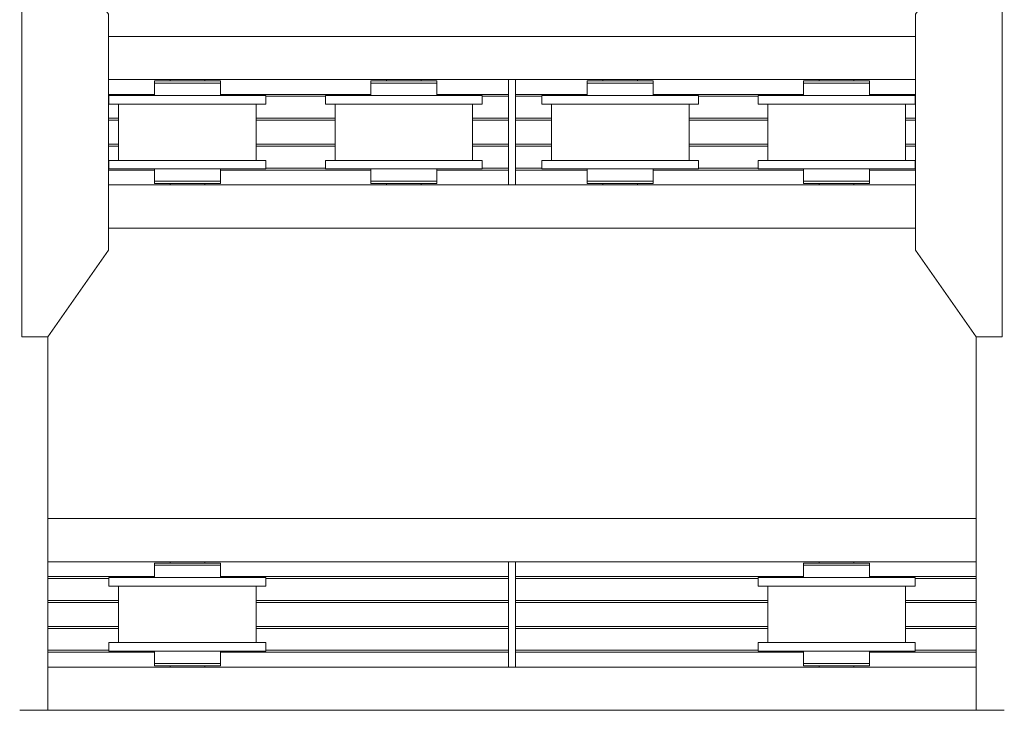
# Model space of a CAD drawing. Header units: millimetres. Extents: x 53746 to 116821, y -810352 to -765802.
# Tile 81 of 256: x 76776 to 79051, y -790285 to -788689. Entities that reach past the tile are written whole.
import ezdxf

# ---------------------------------------------------------------- set-up
doc = ezdxf.new("R2010")
doc.units = ezdxf.units.MM
doc.header["$MEASUREMENT"] = 0
doc.layers.add('Main Cradle', color=7, linetype='Continuous', lineweight=0)
doc.layers.add('Main Cradle Rails', color=7, linetype='Continuous', lineweight=0)

# ---------------------------------------------------------------- blocks, each defined once
blk = doc.blocks.new('*U57')
at = {"layer": 'Main Cradle', "color": 7, "linetype": 'Continuous', "lineweight": 0}
for p, q in [((-7983.3, -650.8), (-8301.7, -650.8)), ((-6436.5, -650.8), (-7983.3, -650.8)), ((-8301.7, -750.8), (-7983.3, -750.8)), ((-8159.1, -753.8), (-8159.1, -750.8)), ((-8079.1, -750.8), (-8079.1, -753.8)), ((-8065.3, -753.8), (-8048.7, -753.8)), ((-8048.7, -753.8), (-8042.9, -753.8)), ((-7983.3, -750.8), (-7377.1, -750.8)), ((-7659.1, -753.8), (-7659.1, -750.8)), ((-7579.1, -750.8), (-7579.1, -753.8)), ((-7565.3, -753.8), (-7548.7, -753.8)), ((-7548.7, -753.8), (-7542.9, -753.8)), ((-7361.1, -750.8), (-6436.5, -750.8)), ((-7159.1, -753.8), (-7159.1, -750.8)), ((-7079.1, -750.8), (-7079.1, -753.8)), ((-7065.3, -753.8), (-7048.7, -753.8)), ((-7048.7, -753.8), (-7042.9, -753.8)), ((-6659.1, -753.8), (-6659.1, -750.8)), ((-6579.1, -750.8), (-6579.1, -753.8)), ((-6565.3, -753.8), (-6548.7, -753.8)), ((-6548.7, -753.8), (-6542.9, -753.8)), ((-8049.8, -787.3), (-8119.1, -787.3)), ((-7619.1, -787.3), (-7688.5, -787.3)), ((-7549.8, -787.3), (-7619.1, -787.3)), ((-7119.1, -787.3), (-7188.5, -787.3)), ((-7049.8, -787.3), (-7119.1, -787.3)), ((-6619.1, -787.3), (-6688.5, -787.3)), ((-6549.8, -787.3), (-6619.1, -787.3)), ((-8278.1, -937.3), (-8278.1, -807.3)), ((-7951.7, -807.3), (-7983.3, -807.3)), ((-7960.1, -807.3), (-7960.1, -937.3)), ((-7937.9, -807.3), (-7951.7, -807.3)), ((-7778.1, -937.3), (-7778.1, -807.3)), ((-7460.1, -807.3), (-7460.1, -937.3)), ((-7437.9, -807.3), (-7451.7, -807.3)), ((-7278.1, -937.3), (-7278.1, -807.3)), ((-6960.1, -807.3), (-6960.1, -937.3)), ((-6937.9, -807.3), (-6951.7, -807.3)), ((-6778.1, -937.3), (-6778.1, -807.3)), ((-6460.1, -807.3), (-6460.1, -937.3)), ((-6437.9, -807.3), (-6451.7, -807.3)), ((-8049.8, -937.3), (-8119.1, -937.3)), ((-7558.3, -937.3), (-7619.1, -937.3)), ((-7549.8, -937.3), (-7558.3, -937.3)), ((-7058.3, -937.3), (-7119.1, -937.3)), ((-7049.8, -937.3), (-7058.3, -937.3)), ((-6558.3, -937.3), (-6619.1, -937.3)), ((-6549.8, -937.3), (-6558.3, -937.3)), ((-8048.7, -957.3), (-8042.9, -957.3)), ((-8042.9, -985.8), (-8042.9, -957.3)), ((-7951.7, -957.3), (-7983.3, -957.3)), ((-7937.9, -957.3), (-7951.7, -957.3)), ((-7548.7, -957.3), (-7542.9, -957.3)), ((-7542.9, -985.8), (-7542.9, -957.3)), ((-7437.9, -957.3), (-7451.7, -957.3)), ((-7048.7, -957.3), (-7042.9, -957.3)), ((-7042.9, -985.8), (-7042.9, -957.3)), ((-6937.9, -957.3), (-6951.7, -957.3)), ((-6548.7, -957.3), (-6542.9, -957.3)), ((-6542.9, -985.8), (-6542.9, -957.3)), ((-6437.9, -957.3), (-6451.7, -957.3)), ((-8301.7, -993.8), (-7983.3, -993.8)), ((-8159.1, -993.8), (-8159.1, -990.8)), ((-8148.3, -985.8), (-8119.1, -985.8)), ((-8082.2, -990.8), (-8079.1, -990.8)), ((-8079.1, -990.8), (-8079.1, -993.8)), ((-8065.3, -985.8), (-8048.7, -985.8)), ((-8048.7, -985.8), (-8042.9, -985.8)), ((-7983.3, -993.8), (-7377.1, -993.8)), ((-7659.1, -993.8), (-7659.1, -990.8)), ((-7648.3, -985.8), (-7619.1, -985.8)), ((-7582.2, -990.8), (-7579.1, -990.8)), ((-7579.1, -990.8), (-7579.1, -993.8)), ((-7565.3, -985.8), (-7548.7, -985.8)), ((-7548.7, -985.8), (-7542.9, -985.8)), ((-7361.1, -993.8), (-6436.5, -993.8)), ((-7159.1, -993.8), (-7159.1, -990.8)), ((-7148.3, -985.8), (-7119.1, -985.8)), ((-7082.2, -990.8), (-7079.1, -990.8)), ((-7079.1, -990.8), (-7079.1, -993.8)), ((-7065.3, -985.8), (-7048.7, -985.8)), ((-7048.7, -985.8), (-7042.9, -985.8)), ((-6659.1, -993.8), (-6659.1, -990.8)), ((-6656.6, -990.8), (-6656.1, -990.8)), ((-6648.3, -985.8), (-6619.1, -985.8)), ((-6590.9, -990.8), (-6590.8, -990.8)), ((-6590.8, -990.8), (-6590.6, -990.8)), ((-6590.6, -990.8), (-6590, -990.8)), ((-6590, -990.8), (-6583.7, -990.8)), ((-6583.7, -990.8), (-6582.2, -990.8)), ((-6582.2, -990.8), (-6579.1, -990.8)), ((-6579.1, -990.8), (-6579.1, -993.8)), ((-6565.3, -985.8), (-6548.7, -985.8)), ((-6548.7, -985.8), (-6542.9, -985.8)), ((-7983.3, -1093.8), (-8301.7, -1093.8)), ((-6436.5, -1093.8), (-7983.3, -1093.8)), ((-8441.7, -2208), (-8441.7, -1344.8)), ((-6296.5, -1344.8), (-6296.5, -2208)), ((-7983.3, -1765), (-8441.7, -1765)), ((-6296.5, -1765), (-7983.3, -1765)), ((-8441.7, -1865), (-7983.3, -1865)), ((-8159.1, -1868), (-8159.1, -1865)), ((-8079.1, -1865), (-8079.1, -1868)), ((-7983.3, -1865), (-7377.1, -1865)), ((-7361.1, -1865), (-6296.5, -1865)), ((-6659.1, -1868), (-6659.1, -1865)), ((-6579.1, -1865), (-6579.1, -1868)), ((-8065.3, -1868), (-8048.7, -1868)), ((-8048.7, -1868), (-8042.9, -1868)), ((-6565.3, -1868), (-6548.7, -1868)), ((-6548.7, -1868), (-6542.9, -1868)), ((-8049.8, -1901.5), (-8119.1, -1901.5)), ((-6619.1, -1901.5), (-6688.5, -1901.5)), ((-6549.8, -1901.5), (-6619.1, -1901.5)), ((-8278.1, -2051.5), (-8278.1, -1921.5)), ((-7951.7, -1921.5), (-7983.3, -1921.5)), ((-7960.1, -1921.5), (-7960.1, -2051.5)), ((-7937.9, -1921.5), (-7951.7, -1921.5)), ((-6778.1, -2051.5), (-6778.1, -1921.5)), ((-6460.1, -1921.5), (-6460.1, -2051.5)), ((-6437.9, -1921.5), (-6451.7, -1921.5)), ((-8049.8, -2051.5), (-8119.1, -2051.5)), ((-6558.3, -2051.5), (-6619.1, -2051.5)), ((-6549.8, -2051.5), (-6558.3, -2051.5)), ((-8048.7, -2071.5), (-8042.9, -2071.5)), ((-7951.7, -2071.5), (-7983.3, -2071.5)), ((-7937.9, -2071.5), (-7951.7, -2071.5)), ((-6548.7, -2071.5), (-6542.9, -2071.5)), ((-6437.9, -2071.5), (-6451.7, -2071.5)), ((-8441.7, -2108), (-7983.3, -2108)), ((-8159.1, -2108), (-8159.1, -2105)), ((-8148.3, -2100), (-8119.1, -2100)), ((-8082.2, -2105), (-8079.1, -2105)), ((-8079.1, -2105), (-8079.1, -2108)), ((-8065.3, -2100), (-8048.7, -2100)), ((-8048.7, -2100), (-8042.9, -2100)), ((-7983.3, -2108), (-7377.1, -2108)), ((-7361.1, -2108), (-6296.5, -2108)), ((-6659.1, -2108), (-6659.1, -2105)), ((-6656.6, -2105), (-6656.1, -2105)), ((-6648.3, -2100), (-6619.1, -2100)), ((-6590.9, -2105), (-6590.8, -2105)), ((-6590.8, -2105), (-6590.6, -2105)), ((-6590.6, -2105), (-6590, -2105)), ((-6590, -2105), (-6583.7, -2105)), ((-6583.7, -2105), (-6582.2, -2105)), ((-6582.2, -2105), (-6579.1, -2105)), ((-6579.1, -2105), (-6579.1, -2108)), ((-6565.3, -2100), (-6548.7, -2100)), ((-6548.7, -2100), (-6542.9, -2100)), ((-7983.3, -2208), (-8441.7, -2208)), ((-6296.5, -2208), (-7983.3, -2208))]:
    blk.add_line(p, q, dxfattribs=at)
at = {"layer": 'Main Cradle', "color": 7, "linetype": 'Continuous', "lineweight": 0, "flags": 128}
for points in [[(-8441.7, -1344.8), (-8301.7, -1144.8), (-8301.7, -599.8), (-8441.7, -399.8), (-8501.7, -399.8), (-8501.7, -1344.8), (-8441.7, -1344.8)], [(-6296.5, -1344.8), (-6436.5, -1144.8), (-6436.5, -599.8), (-6296.6, -399.8), (-6236.6, -399.8), (-6236.5, -1344.8), (-6296.5, -1344.8)], [(-8195.3, -753.8), (-8195.3, -753.8), (-8195.3, -758.8), (-8195.3, -758.8)], [(-8195.3, -753.8), (-8189.5, -753.8), (-8173, -753.8), (-8148.3, -753.8), (-8119.1, -753.8), (-8090, -753.8), (-8065.3, -753.8)], [(-8195.3, -758.8), (-8195.3, -758.8), (-8195.3, -787.3)], [(-8195.3, -758.8), (-8189.5, -758.8), (-8173, -758.8), (-8148.3, -758.8), (-8119.1, -758.8), (-8119.1, -758.8)], [(-8189.5, -758.8), (-8189.5, -758.8), (-8173, -758.8)], [(-8119.1, -758.8), (-8119.1, -758.8), (-8090, -758.8)], [(-8090, -758.8), (-8090, -758.8), (-8065.3, -758.8)], [(-8065.3, -758.8), (-8065.3, -758.8), (-8048.7, -758.8), (-8042.9, -758.8), (-8042.9, -753.8)], [(-8042.9, -787.3), (-8042.9, -758.8), (-8042.9, -758.8)], [(-7695.3, -753.8), (-7695.3, -753.8), (-7695.3, -758.8), (-7695.3, -758.8)], [(-7695.3, -753.8), (-7689.5, -753.8), (-7673, -753.8), (-7648.3, -753.8), (-7619.1, -753.8), (-7590, -753.8), (-7565.3, -753.8)], [(-7695.3, -758.8), (-7695.3, -758.8), (-7695.3, -787.3)], [(-7695.3, -758.8), (-7689.5, -758.8), (-7673, -758.8), (-7648.3, -758.8), (-7619.1, -758.8), (-7619.1, -758.8)], [(-7689.5, -758.8), (-7689.5, -758.8), (-7673, -758.8)], [(-7619.1, -758.8), (-7619.1, -758.8), (-7590, -758.8)], [(-7590, -758.8), (-7590, -758.8), (-7565.3, -758.8)], [(-7565.3, -758.8), (-7565.3, -758.8), (-7548.7, -758.8), (-7542.9, -758.8), (-7542.9, -753.8)], [(-7542.9, -787.3), (-7542.9, -758.8), (-7542.9, -758.8)], [(-7377.1, -750.8), (-7361.1, -750.8), (-7361.1, -993.8), (-7377.1, -993.8), (-7377.1, -750.8)], [(-7195.3, -753.8), (-7195.3, -753.8), (-7195.3, -758.8), (-7195.3, -758.8)], [(-7195.3, -753.8), (-7189.5, -753.8), (-7173, -753.8), (-7148.3, -753.8), (-7119.1, -753.8), (-7090, -753.8), (-7065.3, -753.8)], [(-7195.3, -758.8), (-7195.3, -758.8), (-7195.3, -787.3)], [(-7195.3, -758.8), (-7189.5, -758.8), (-7173, -758.8), (-7173, -758.8)], [(-7189.5, -758.8), (-7189.5, -758.8), (-7173, -758.8)], [(-7173, -758.8), (-7148.3, -758.8), (-7119.1, -758.8), (-7119.1, -758.8)], [(-7119.1, -758.8), (-7119.1, -758.8), (-7090, -758.8), (-7065.3, -758.8), (-7048.7, -758.8), (-7042.9, -758.8), (-7042.9, -753.8)], [(-7042.9, -787.3), (-7042.9, -758.8), (-7042.9, -758.8)], [(-6695.3, -753.8), (-6695.3, -753.8), (-6695.3, -758.8), (-6695.3, -758.8)], [(-6695.3, -753.8), (-6689.5, -753.8), (-6673, -753.8), (-6648.3, -753.8), (-6619.1, -753.8), (-6590, -753.8), (-6565.3, -753.8)], [(-6695.3, -758.8), (-6695.3, -758.8), (-6695.3, -787.3)], [(-6695.3, -758.8), (-6689.5, -758.8), (-6673, -758.8), (-6648.3, -758.8), (-6619.1, -758.8), (-6619.1, -758.8)], [(-6689.5, -758.8), (-6689.5, -758.8), (-6673, -758.8)], [(-6619.1, -758.8), (-6619.1, -758.8), (-6590, -758.8), (-6565.3, -758.8)], [(-6565.3, -758.8), (-6565.3, -758.8), (-6548.7, -758.8), (-6542.9, -758.8), (-6542.9, -753.8)], [(-6542.9, -787.3), (-6542.9, -758.8), (-6542.9, -758.8)], [(-8058.3, -807.3), (-8119.1, -807.3), (-8188.5, -807.3), (-8247.3, -807.3), (-8286.6, -807.3), (-8300.3, -807.3), (-8300.3, -787.3), (-8300.3, -787.3)], [(-8119.1, -787.3), (-8188.5, -787.3), (-8247.3, -787.3), (-8286.6, -787.3), (-8300.3, -787.3)], [(-7983.3, -787.3), (-7991, -787.3), (-8049.8, -787.3)], [(-7937.9, -787.3), (-7951.7, -787.3), (-7983.3, -787.3)], [(-7937.9, -787.3), (-7937.9, -787.3), (-7937.9, -807.3)], [(-7680, -807.3), (-7688.5, -807.3), (-7747.3, -807.3), (-7786.6, -807.3), (-7800.3, -807.3), (-7800.3, -787.3), (-7800.3, -787.3)], [(-7688.5, -787.3), (-7688.5, -787.3), (-7747.3, -787.3), (-7786.6, -787.3), (-7800.3, -787.3)], [(-7437.9, -787.3), (-7451.7, -787.3), (-7491, -787.3), (-7549.8, -787.3)], [(-7437.9, -787.3), (-7437.9, -787.3), (-7437.9, -807.3)], [(-7058.3, -807.3), (-7119.1, -807.3), (-7188.5, -807.3), (-7247.3, -807.3), (-7286.6, -807.3), (-7300.3, -807.3), (-7300.3, -787.3), (-7300.3, -787.3)], [(-7188.5, -787.3), (-7188.5, -787.3), (-7247.3, -787.3), (-7286.6, -787.3), (-7300.3, -787.3)], [(-6937.9, -787.3), (-6951.7, -787.3), (-6991, -787.3), (-7049.8, -787.3)], [(-6937.9, -787.3), (-6937.9, -787.3), (-6937.9, -807.3)], [(-6680, -807.3), (-6688.5, -807.3), (-6747.3, -807.3), (-6786.6, -807.3), (-6800.3, -807.3), (-6800.3, -787.3), (-6800.3, -787.3)], [(-6688.5, -787.3), (-6688.5, -787.3), (-6747.3, -787.3), (-6786.6, -787.3), (-6800.3, -787.3)], [(-6437.9, -787.3), (-6451.7, -787.3), (-6491, -787.3), (-6549.8, -787.3)], [(-6437.9, -787.3), (-6437.9, -787.3), (-6437.9, -807.3)], [(-7983.3, -807.3), (-7991, -807.3), (-8049.8, -807.3), (-8058.3, -807.3)], [(-7451.7, -807.3), (-7491, -807.3), (-7549.8, -807.3), (-7619.1, -807.3), (-7680, -807.3)], [(-6951.7, -807.3), (-6991, -807.3), (-7049.8, -807.3), (-7058.3, -807.3)], [(-6451.7, -807.3), (-6491, -807.3), (-6549.8, -807.3), (-6619.1, -807.3), (-6680, -807.3)], [(-8119.1, -957.3), (-8119.1, -957.3), (-8188.5, -957.3), (-8247.3, -957.3), (-8286.6, -957.3), (-8300.3, -957.3), (-8300.3, -937.3), (-8300.3, -937.3)], [(-8119.1, -937.3), (-8188.5, -937.3), (-8247.3, -937.3), (-8286.6, -937.3), (-8300.3, -937.3)], [(-7983.3, -937.3), (-7991, -937.3), (-8049.8, -937.3)], [(-7937.9, -937.3), (-7951.7, -937.3), (-7983.3, -937.3)], [(-7937.9, -937.3), (-7937.9, -937.3), (-7937.9, -957.3)], [(-7619.1, -957.3), (-7619.1, -957.3), (-7688.5, -957.3), (-7747.3, -957.3), (-7786.6, -957.3), (-7800.3, -957.3), (-7800.3, -937.3), (-7800.3, -937.3)], [(-7619.1, -937.3), (-7688.5, -937.3), (-7747.3, -937.3), (-7786.6, -937.3), (-7800.3, -937.3)], [(-7437.9, -937.3), (-7451.7, -937.3), (-7491, -937.3), (-7549.8, -937.3)], [(-7437.9, -937.3), (-7437.9, -937.3), (-7437.9, -957.3)], [(-7119.1, -957.3), (-7119.1, -957.3), (-7188.5, -957.3), (-7247.3, -957.3), (-7286.6, -957.3), (-7300.3, -957.3), (-7300.3, -937.3), (-7300.3, -937.3)], [(-7119.1, -937.3), (-7188.5, -937.3), (-7247.3, -937.3), (-7286.6, -937.3), (-7300.3, -937.3)], [(-6937.9, -937.3), (-6951.7, -937.3), (-6991, -937.3), (-7049.8, -937.3)], [(-6937.9, -937.3), (-6937.9, -937.3), (-6937.9, -957.3)], [(-6451.7, -957.3), (-6491, -957.3), (-6549.8, -957.3), (-6619.1, -957.3), (-6688.5, -957.3), (-6747.3, -957.3), (-6786.6, -957.3), (-6800.3, -957.3), (-6800.3, -937.3), (-6800.3, -937.3)], [(-6619.1, -937.3), (-6688.5, -937.3), (-6747.3, -937.3), (-6786.6, -937.3), (-6800.3, -937.3)], [(-6437.9, -937.3), (-6451.7, -937.3), (-6491, -937.3), (-6549.8, -937.3)], [(-6437.9, -937.3), (-6437.9, -937.3), (-6437.9, -957.3)], [(-8195.3, -957.3), (-8195.3, -985.8), (-8189.5, -985.8), (-8173, -985.8), (-8148.3, -985.8), (-8148.3, -985.8)], [(-8189.5, -957.3), (-8189.5, -957.3), (-8190.3, -957.3), (-8195.3, -957.3)], [(-7983.3, -957.3), (-7991, -957.3), (-8049.8, -957.3), (-8119.1, -957.3)], [(-7695.3, -957.3), (-7695.3, -985.8), (-7689.5, -985.8), (-7673, -985.8), (-7648.3, -985.8), (-7648.3, -985.8)], [(-7695.3, -957.3), (-7695.3, -957.3), (-7690.3, -957.3), (-7689.5, -957.3), (-7689.5, -957.3)], [(-7451.7, -957.3), (-7491, -957.3), (-7549.8, -957.3), (-7619.1, -957.3)], [(-7195.3, -957.3), (-7195.3, -985.8), (-7189.5, -985.8), (-7173, -985.8), (-7173, -985.8)], [(-7189.5, -957.3), (-7189.5, -957.3), (-7190.3, -957.3), (-7195.3, -957.3), (-7195.3, -957.3)], [(-6951.7, -957.3), (-6991, -957.3), (-7049.8, -957.3), (-7119.1, -957.3)], [(-6695.3, -957.3), (-6695.3, -985.8), (-6689.5, -985.8), (-6673, -985.8), (-6648.3, -985.8), (-6648.3, -985.8)], [(-6689.5, -957.3), (-6689.5, -957.3), (-6690.3, -957.3), (-6695.3, -957.3), (-6695.3, -957.3)], [(-8195.3, -985.8), (-8195.3, -985.8), (-8195.3, -990.8), (-8189.5, -990.8), (-8173, -990.8), (-8148.3, -990.8), (-8119.1, -990.8), (-8090, -990.8), (-8065.3, -990.8), (-8048.7, -990.8), (-8042.9, -990.8), (-8042.9, -985.8)], [(-8189.5, -985.8), (-8189.5, -985.8), (-8173, -985.8)], [(-8156.1, -990.8), (-8156.1, -990.8), (-8156.6, -990.8), (-8159.1, -990.8), (-8159.1, -990.8), (-8159.1, -990.8)], [(-8148.3, -985.8), (-8148.3, -985.8), (-8119.1, -985.8)], [(-8119.1, -985.8), (-8119.1, -985.8), (-8090, -985.8), (-8065.3, -985.8)], [(-8090, -990.8), (-8090.6, -990.8), (-8090.8, -990.8), (-8090.9, -990.8)], [(-8082.2, -990.8), (-8083.7, -990.8), (-8090, -990.8)], [(-7695.3, -985.8), (-7695.3, -985.8), (-7695.3, -990.8), (-7689.5, -990.8), (-7673, -990.8), (-7648.3, -990.8), (-7619.1, -990.8), (-7590, -990.8), (-7565.3, -990.8), (-7548.7, -990.8), (-7542.9, -990.8), (-7542.9, -985.8)], [(-7689.5, -985.8), (-7689.5, -985.8), (-7673, -985.8)], [(-7656.1, -990.8), (-7656.1, -990.8), (-7656.6, -990.8), (-7659.1, -990.8), (-7659.1, -990.8), (-7659.1, -990.8)], [(-7648.3, -985.8), (-7648.3, -985.8), (-7619.1, -985.8)], [(-7619.1, -985.8), (-7619.1, -985.8), (-7590, -985.8), (-7565.3, -985.8)], [(-7590, -990.8), (-7590.6, -990.8), (-7590.8, -990.8), (-7590.9, -990.8)], [(-7582.2, -990.8), (-7583.7, -990.8), (-7590, -990.8)], [(-7195.3, -985.8), (-7195.3, -985.8), (-7195.3, -990.8), (-7189.5, -990.8), (-7173, -990.8), (-7148.3, -990.8), (-7119.1, -990.8), (-7090, -990.8), (-7065.3, -990.8), (-7048.7, -990.8), (-7042.9, -990.8), (-7042.9, -985.8)], [(-7189.5, -985.8), (-7189.5, -985.8), (-7173, -985.8)], [(-7173, -985.8), (-7148.3, -985.8), (-7148.3, -985.8)], [(-7156.1, -990.8), (-7156.1, -990.8), (-7156.1, -990.8), (-7156.6, -990.8), (-7159.1, -990.8), (-7159.1, -990.8), (-7159.1, -990.8)], [(-7148.3, -985.8), (-7148.3, -985.8), (-7119.1, -985.8)], [(-7119.1, -985.8), (-7119.1, -985.8), (-7090, -985.8), (-7065.3, -985.8)], [(-7090, -990.8), (-7090.6, -990.8), (-7090.8, -990.8), (-7090.9, -990.8)], [(-7082.2, -990.8), (-7083.7, -990.8), (-7090, -990.8)], [(-6695.3, -985.8), (-6695.3, -985.8), (-6695.3, -990.8), (-6689.5, -990.8), (-6673, -990.8), (-6648.3, -990.8), (-6619.1, -990.8), (-6590, -990.8), (-6565.3, -990.8), (-6548.7, -990.8), (-6542.9, -990.8), (-6542.9, -985.8)], [(-6689.5, -985.8), (-6689.5, -985.8), (-6673, -985.8)], [(-6659.1, -990.8), (-6659.1, -990.8), (-6656.6, -990.8)], [(-6648.3, -985.8), (-6648.3, -985.8), (-6619.1, -985.8)], [(-6619.1, -985.8), (-6619.1, -985.8), (-6590, -985.8), (-6565.3, -985.8)], [(-7377.1, -1865), (-7361.1, -1865), (-7361.1, -2108), (-7377.1, -2108), (-7377.1, -1865)], [(-8195.3, -1868), (-8195.3, -1868), (-8195.3, -1873), (-8195.3, -1873)], [(-8195.3, -1868), (-8189.5, -1868), (-8173, -1868), (-8148.3, -1868), (-8119.1, -1868), (-8090, -1868), (-8065.3, -1868)], [(-8195.3, -1873), (-8195.3, -1873), (-8195.3, -1901.5)], [(-8195.3, -1873), (-8189.5, -1873), (-8173, -1873), (-8148.3, -1873), (-8119.1, -1873), (-8119.1, -1873)], [(-8189.5, -1873), (-8189.5, -1873), (-8173, -1873)], [(-8119.1, -1873), (-8119.1, -1873), (-8090, -1873)], [(-8090, -1873), (-8090, -1873), (-8065.3, -1873)], [(-8065.3, -1873), (-8065.3, -1873), (-8048.7, -1873), (-8042.9, -1873), (-8042.9, -1868)], [(-8042.9, -1901.5), (-8042.9, -1873), (-8042.9, -1873)], [(-6695.3, -1868), (-6695.3, -1868), (-6695.3, -1873), (-6695.3, -1873)], [(-6695.3, -1868), (-6689.5, -1868), (-6673, -1868), (-6648.3, -1868), (-6619.1, -1868), (-6590, -1868), (-6565.3, -1868)], [(-6695.3, -1873), (-6695.3, -1873), (-6695.3, -1901.5)], [(-6695.3, -1873), (-6689.5, -1873), (-6673, -1873), (-6648.3, -1873), (-6619.1, -1873), (-6619.1, -1873)], [(-6689.5, -1873), (-6689.5, -1873), (-6673, -1873)], [(-6619.1, -1873), (-6619.1, -1873), (-6590, -1873), (-6565.3, -1873)], [(-6565.3, -1873), (-6565.3, -1873), (-6548.7, -1873), (-6542.9, -1873), (-6542.9, -1868)], [(-6542.9, -1901.5), (-6542.9, -1873), (-6542.9, -1873)], [(-8058.3, -1921.5), (-8119.1, -1921.5), (-8188.5, -1921.5), (-8247.3, -1921.5), (-8286.6, -1921.5), (-8300.3, -1921.5), (-8300.3, -1901.5), (-8300.3, -1901.5)], [(-8119.1, -1901.5), (-8188.5, -1901.5), (-8247.3, -1901.5), (-8286.6, -1901.5), (-8300.3, -1901.5)], [(-7983.3, -1901.5), (-7991, -1901.5), (-8049.8, -1901.5)], [(-7937.9, -1901.5), (-7951.7, -1901.5), (-7983.3, -1901.5)], [(-7937.9, -1901.5), (-7937.9, -1901.5), (-7937.9, -1921.5)], [(-6680, -1921.5), (-6688.5, -1921.5), (-6747.3, -1921.5), (-6786.6, -1921.5), (-6800.3, -1921.5), (-6800.3, -1901.5), (-6800.3, -1901.5)], [(-6688.5, -1901.5), (-6688.5, -1901.5), (-6747.3, -1901.5), (-6786.6, -1901.5), (-6800.3, -1901.5)], [(-6437.9, -1901.5), (-6451.7, -1901.5), (-6491, -1901.5), (-6549.8, -1901.5)], [(-6437.9, -1901.5), (-6437.9, -1901.5), (-6437.9, -1921.5)], [(-7983.3, -1921.5), (-7991, -1921.5), (-8049.8, -1921.5), (-8058.3, -1921.5)], [(-6451.7, -1921.5), (-6491, -1921.5), (-6549.8, -1921.5), (-6619.1, -1921.5), (-6680, -1921.5)], [(-8119.1, -2071.5), (-8119.1, -2071.5), (-8188.5, -2071.5), (-8247.3, -2071.5), (-8286.6, -2071.5), (-8300.3, -2071.5), (-8300.3, -2051.5), (-8300.3, -2051.5)], [(-8119.1, -2051.5), (-8188.5, -2051.5), (-8247.3, -2051.5), (-8286.6, -2051.5), (-8300.3, -2051.5)], [(-7983.3, -2051.5), (-7991, -2051.5), (-8049.8, -2051.5)], [(-7937.9, -2051.5), (-7951.7, -2051.5), (-7983.3, -2051.5)], [(-7937.9, -2051.5), (-7937.9, -2051.5), (-7937.9, -2071.5)], [(-6451.7, -2071.5), (-6491, -2071.5), (-6549.8, -2071.5), (-6619.1, -2071.5), (-6688.5, -2071.5), (-6747.3, -2071.5), (-6786.6, -2071.5), (-6800.3, -2071.5), (-6800.3, -2051.5), (-6800.3, -2051.5)], [(-6619.1, -2051.5), (-6688.5, -2051.5), (-6747.3, -2051.5), (-6786.6, -2051.5), (-6800.3, -2051.5)], [(-6437.9, -2051.5), (-6451.7, -2051.5), (-6491, -2051.5), (-6549.8, -2051.5)], [(-6437.9, -2051.5), (-6437.9, -2051.5), (-6437.9, -2071.5)], [(-8195.3, -2071.5), (-8195.3, -2100), (-8189.5, -2100), (-8173, -2100), (-8148.3, -2100), (-8148.3, -2100)], [(-8189.5, -2071.5), (-8189.5, -2071.5), (-8190.3, -2071.5), (-8195.3, -2071.5), (-8195.3, -2071.5)], [(-7983.3, -2071.5), (-7991, -2071.5), (-8049.8, -2071.5), (-8119.1, -2071.5)], [(-8042.9, -2100), (-8042.9, -2100), (-8042.9, -2071.5)], [(-6695.3, -2071.5), (-6695.3, -2100), (-6689.5, -2100), (-6673, -2100), (-6648.3, -2100), (-6648.3, -2100)], [(-6689.5, -2071.5), (-6689.5, -2071.5), (-6690.3, -2071.5), (-6695.3, -2071.5), (-6695.3, -2071.5)], [(-6542.9, -2100), (-6542.9, -2100), (-6542.9, -2071.5)], [(-8195.3, -2100), (-8195.3, -2100), (-8195.3, -2105), (-8189.5, -2105), (-8173, -2105), (-8148.3, -2105), (-8119.1, -2105), (-8090, -2105), (-8065.3, -2105), (-8048.7, -2105), (-8042.9, -2105), (-8042.9, -2100)], [(-8189.5, -2100), (-8189.5, -2100), (-8173, -2100)], [(-8156.1, -2105), (-8156.1, -2105), (-8156.1, -2105), (-8156.1, -2105), (-8156.6, -2105), (-8159.1, -2105)], [(-8148.3, -2100), (-8148.3, -2100), (-8119.1, -2100)], [(-8119.1, -2100), (-8119.1, -2100), (-8090, -2100), (-8065.3, -2100)], [(-8090, -2105), (-8090.6, -2105), (-8090.8, -2105), (-8090.9, -2105)], [(-8082.2, -2105), (-8083.7, -2105), (-8090, -2105)], [(-6695.3, -2100), (-6695.3, -2100), (-6695.3, -2105), (-6689.5, -2105), (-6673, -2105), (-6648.3, -2105), (-6619.1, -2105), (-6590, -2105), (-6565.3, -2105), (-6548.7, -2105), (-6542.9, -2105), (-6542.9, -2100)], [(-6689.5, -2100), (-6689.5, -2100), (-6673, -2100)], [(-6659.1, -2105), (-6659.1, -2105), (-6656.6, -2105)], [(-6648.3, -2100), (-6648.3, -2100), (-6619.1, -2100)], [(-6619.1, -2100), (-6619.1, -2100), (-6590, -2100), (-6565.3, -2100)], [(-8441.7, -2208), (-8441.7, -2208), (-8506.6, -2208)], [(-6296.5, -2208), (-6296.5, -2208), (-6231.6, -2208)]]:
    blk.add_lwpolyline(points, dxfattribs=at)
at = {"layer": 'Main Cradle Rails', "color": 7, "linetype": 'Continuous', "lineweight": 0}
for p, q in [((-8301.7, -784.8), (-8195.3, -784.8)), ((-8301.7, -789.4), (-8300.3, -789.4)), ((-8042.9, -784.8), (-7983.3, -784.8)), ((-7983.3, -784.8), (-7695.3, -784.8)), ((-7937.9, -789.4), (-7800.3, -789.4)), ((-7542.9, -784.8), (-7377.1, -784.8)), ((-7437.9, -789.4), (-7377.1, -789.4)), ((-7361.1, -784.8), (-7195.3, -784.8)), ((-7361.1, -789.4), (-7300.3, -789.4)), ((-7042.9, -784.8), (-6695.3, -784.8)), ((-6937.9, -789.4), (-6800.3, -789.4)), ((-6542.9, -784.8), (-6436.5, -784.8)), ((-6437.9, -789.4), (-6436.5, -789.4)), ((-8301.7, -839.8), (-8278.1, -839.8)), ((-7960.1, -839.8), (-7778.1, -839.8)), ((-7460.1, -839.8), (-7377.1, -839.8)), ((-7361.1, -839.8), (-7278.1, -839.8)), ((-6960.1, -839.8), (-6778.1, -839.8)), ((-6460.1, -839.8), (-6436.5, -839.8)), ((-8301.7, -844.8), (-8278.1, -844.8)), ((-7960.1, -844.8), (-7778.1, -844.8)), ((-7460.1, -844.8), (-7377.1, -844.8)), ((-7361.1, -844.8), (-7278.1, -844.8)), ((-6960.1, -844.8), (-6778.1, -844.8)), ((-6460.1, -844.8), (-6436.5, -844.8)), ((-8301.7, -899.8), (-8278.1, -899.8)), ((-8301.7, -904.8), (-8278.1, -904.8)), ((-7960.1, -899.8), (-7778.1, -899.8)), ((-7960.1, -904.8), (-7778.1, -904.8)), ((-7460.1, -899.8), (-7377.1, -899.8)), ((-7460.1, -904.8), (-7377.1, -904.8)), ((-7361.1, -899.8), (-7278.1, -899.8)), ((-7361.1, -904.8), (-7278.1, -904.8)), ((-6960.1, -899.8), (-6778.1, -899.8)), ((-6960.1, -904.8), (-6778.1, -904.8)), ((-6460.1, -899.8), (-6436.5, -899.8)), ((-6460.1, -904.8), (-6436.5, -904.8)), ((-8301.7, -955.2), (-8300.3, -955.2)), ((-7937.9, -955.2), (-7800.3, -955.2)), ((-7437.9, -955.2), (-7377.1, -955.2)), ((-7361.1, -955.2), (-7300.3, -955.2)), ((-6937.9, -955.2), (-6800.3, -955.2)), ((-6437.9, -955.2), (-6436.5, -955.2)), ((-8301.7, -959.8), (-8195.3, -959.8)), ((-8042.9, -959.8), (-7983.3, -959.8)), ((-7983.3, -959.8), (-7695.3, -959.8)), ((-7542.9, -959.8), (-7377.1, -959.8)), ((-7361.1, -959.8), (-7195.3, -959.8)), ((-7042.9, -959.8), (-6695.3, -959.8)), ((-6542.9, -959.8), (-6436.5, -959.8)), ((-8441.7, -1899), (-8195.3, -1899)), ((-8441.7, -1903.6), (-8300.3, -1903.6)), ((-8042.9, -1899), (-7983.3, -1899)), ((-7983.3, -1899), (-7377.1, -1899)), ((-7937.9, -1903.6), (-7377.1, -1903.6)), ((-7361.1, -1899), (-6695.3, -1899)), ((-7361.1, -1903.6), (-6800.3, -1903.6)), ((-6542.9, -1899), (-6296.5, -1899)), ((-6437.9, -1903.6), (-6296.5, -1903.6)), ((-8441.7, -1954), (-8278.1, -1954)), ((-7960.1, -1954), (-7377.1, -1954)), ((-7361.1, -1954), (-6778.1, -1954)), ((-6460.1, -1954), (-6296.5, -1954)), ((-8441.7, -1959), (-8278.1, -1959)), ((-7960.1, -1959), (-7377.1, -1959)), ((-7361.1, -1959), (-6778.1, -1959)), ((-6460.1, -1959), (-6296.5, -1959)), ((-8441.7, -2014), (-8278.1, -2014)), ((-8441.7, -2019), (-8278.1, -2019)), ((-7960.1, -2014), (-7377.1, -2014)), ((-7960.1, -2019), (-7377.1, -2019)), ((-7361.1, -2014), (-6778.1, -2014)), ((-7361.1, -2019), (-6778.1, -2019)), ((-6460.1, -2014), (-6296.5, -2014)), ((-6460.1, -2019), (-6296.5, -2019)), ((-8441.7, -2069.4), (-8300.3, -2069.4)), ((-7937.9, -2069.4), (-7377.1, -2069.4)), ((-7361.1, -2069.4), (-6800.3, -2069.4)), ((-6437.9, -2069.4), (-6296.5, -2069.4)), ((-8441.7, -2074), (-8195.3, -2074)), ((-8042.9, -2074), (-7983.3, -2074)), ((-7983.3, -2074), (-7377.1, -2074)), ((-7361.1, -2074), (-6695.3, -2074)), ((-6542.9, -2074), (-6296.5, -2074))]:
    blk.add_line(p, q, dxfattribs=at)

msp = doc.modelspace()

# ---------------------------------------------------------------- block references
at = {"layer": 'Main Cradle Rails', "color": 7, "linetype": 'Continuous', "lineweight": 0}
msp.add_blockref('*U57', (85283.05, -788076.95), dxfattribs=at)

doc.saveas('drawing.dxf')
